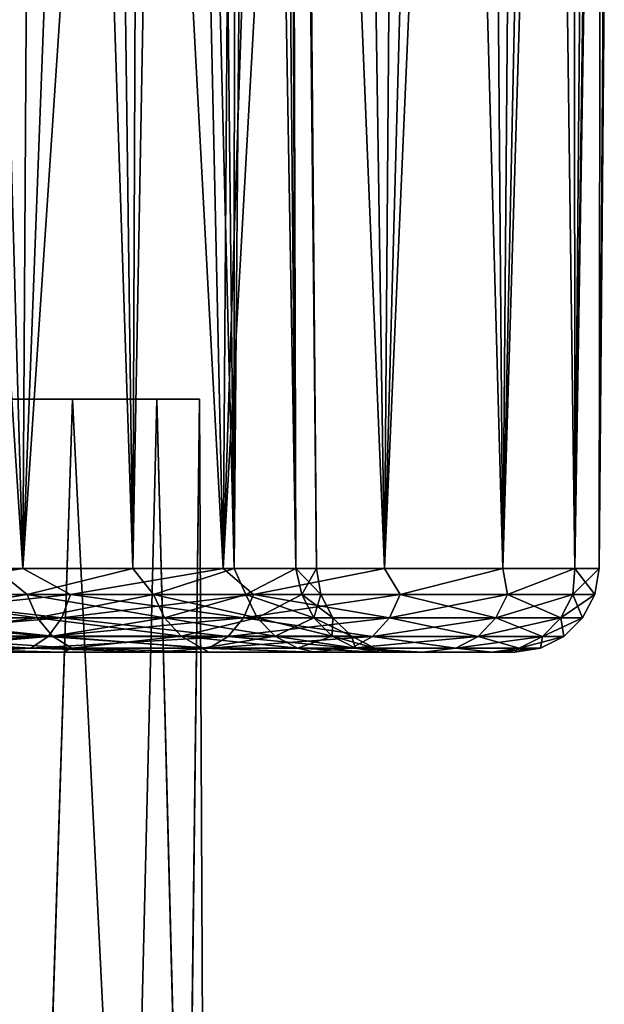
# Model space of a CAD drawing. Header units: millimetres. Extents: x -147 to 182, y -41 to 41.
# Tile 111 of 256: x 4.94 to 7.02, y 24.55 to 28.05. Entities that reach past the tile are written whole.
import ezdxf

# ---------------------------------------------------------------- set-up
doc = ezdxf.new("R2010")
doc.units = ezdxf.units.MM
doc.header["$LTSCALE"] = 51.403556
for name, color, linetype in [('147', 7, 'CONTINUOUS'), ('167', 7, 'CONTINUOUS'), ('168', 7, 'CONTINUOUS'), ('169', 7, 'CONTINUOUS'), ('170', 7, 'CONTINUOUS'), ('171', 7, 'CONTINUOUS'), ('172', 7, 'CONTINUOUS'), ('173', 7, 'CONTINUOUS'), ('174', 7, 'CONTINUOUS'), ('29', 7, 'CONTINUOUS'), ('31', 7, 'CONTINUOUS')]:
    doc.layers.add(name, color=color, linetype=linetype)

msp = doc.modelspace()

# ---------------------------------------------------------------- linework, layer by layer
at = {"layer": '147', "color": 7, "linetype": 'CONTINUOUS'}
for points in [[(5.424, 25.8, 3.9376), (4.741, 25.8, 4.7379), (4.4544, 25.8, 4.4515), (5.424, 25.8, 3.9376)], [(5.0961, 25.8, 3.6996), (5.424, 25.8, 3.9376), (4.4544, 25.8, 4.4515), (5.0961, 25.8, 3.6996)], [(4.741, 25.8, -4.7379), (5.424, 25.8, -3.9376), (4.4544, 25.8, -4.4515), (4.741, 25.8, -4.7379)], [(4.4544, 25.8, -4.4515), (5.424, 25.8, -3.9376), (5.0961, 25.8, -3.6996), (4.4544, 25.8, -4.4515)], [(5.9735, 25.8, 3.0402), (5.424, 25.8, 3.9376), (5.0961, 25.8, 3.6996), (5.9735, 25.8, 3.0402)], [(5.6123, 25.8, 2.8564), (5.9735, 25.8, 3.0402), (5.0961, 25.8, 3.6996), (5.6123, 25.8, 2.8564)], [(5.424, 25.8, -3.9376), (5.9735, 25.8, -3.0402), (5.0961, 25.8, -3.6996), (5.424, 25.8, -3.9376)], [(5.0961, 25.8, -3.6996), (5.9735, 25.8, -3.0402), (5.6123, 25.8, -2.8564), (5.0961, 25.8, -3.6996)], [(6.3756, 25.8, 2.0681), (5.9735, 25.8, 3.0402), (5.6123, 25.8, 2.8564), (6.3756, 25.8, 2.0681)], [(5.9901, 25.8, 1.9431), (6.3756, 25.8, 2.0681), (5.6123, 25.8, 2.8564), (5.9901, 25.8, 1.9431)], [(5.9735, 25.8, -3.0402), (6.3756, 25.8, -2.0681), (5.6123, 25.8, -2.8564), (5.9735, 25.8, -3.0402)], [(5.6123, 25.8, -2.8564), (6.3756, 25.8, -2.0681), (5.9901, 25.8, -1.9431), (5.6123, 25.8, -2.8564)], [(6.6207, 25.8, 1.0445), (6.3756, 25.8, 2.0681), (5.9901, 25.8, 1.9431), (6.6207, 25.8, 1.0445)], [(6.2204, 25.8, 0.9814), (6.6207, 25.8, 1.0445), (5.9901, 25.8, 1.9431), (6.2204, 25.8, 0.9814)], [(6.3756, 25.8, -2.0681), (6.6207, 25.8, -1.0445), (5.9901, 25.8, -1.9431), (6.3756, 25.8, -2.0681)], [(5.9901, 25.8, -1.9431), (6.6207, 25.8, -1.0445), (6.2204, 25.8, -0.9814), (5.9901, 25.8, -1.9431)], [(6.2974, 25.8), (6.6207, 25.8, 1.0445), (6.2204, 25.8, 0.9814), (6.2974, 25.8)], [(6.6207, 25.8, -1.0445), (6.7026, 25.8), (6.2204, 25.8, -0.9814), (6.6207, 25.8, -1.0445)], [(6.2204, 25.8, -0.9814), (6.7026, 25.8), (6.2974, 25.8), (6.2204, 25.8, -0.9814)], [(6.7026, 25.8), (6.6207, 25.8, 1.0445), (6.2974, 25.8), (6.7026, 25.8)]]:
    msp.add_3dface(points, dxfattribs=at)
at = {"layer": '167', "color": 7, "linetype": 'CONTINUOUS'}
for points in [[(5.3437, 26.0974, 2.7228), (4.852, 26.0974, 3.5252), (5.1793, 38.5026, 2.8029), (5.3437, 26.0974, 2.7228)], [(5.1793, 38.5026, 2.8029), (4.852, 26.0974, 3.5252), (4.9302, 38.5026, 3.2211), (5.1793, 38.5026, 2.8029)], [(5.3931, 38.5026, 2.3656), (5.3437, 26.0974, 2.7228), (5.1793, 38.5026, 2.8029), (5.3931, 38.5026, 2.3656)], [(5.7039, 26.0974, 1.8533), (5.3437, 26.0974, 2.7228), (5.5701, 38.5026, 1.9122), (5.7039, 26.0974, 1.8533)], [(5.5701, 38.5026, 1.9122), (5.3437, 26.0974, 2.7228), (5.3931, 38.5026, 2.3656), (5.5701, 38.5026, 1.9122)], [(5.7089, 38.5026, 1.4457), (5.7039, 26.0974, 1.8533), (5.5701, 38.5026, 1.9122), (5.7089, 38.5026, 1.4457)], [(5.9236, 26.0974, 0.9382), (5.7039, 26.0974, 1.8533), (5.8088, 38.5026, 0.9693), (5.9236, 26.0974, 0.9382)], [(5.8088, 38.5026, 0.9693), (5.7039, 26.0974, 1.8533), (5.7089, 38.5026, 1.4457), (5.8088, 38.5026, 0.9693)], [(5.869, 38.5026, 0.4863), (5.9236, 26.0974, 0.9382), (5.8088, 38.5026, 0.9693), (5.869, 38.5026, 0.4863)], [(5.8891, 38.5026), (5.9236, 26.0974, 0.9382), (5.869, 38.5026, 0.4863), (5.8891, 38.5026)], [(5.9974, 26.0974), (5.9236, 26.0974, 0.9382), (5.8891, 38.5026), (5.9974, 26.0974)]]:
    msp.add_3dface(points, dxfattribs=at)
at = {"layer": '168', "color": 7, "linetype": 'CONTINUOUS'}
for points in [[(4.852, 26.0974, -3.5252), (5.3437, 26.0974, -2.7228), (4.9302, 38.5026, -3.2211), (4.852, 26.0974, -3.5252)], [(4.9302, 38.5026, -3.2211), (5.3437, 26.0974, -2.7228), (5.1793, 38.5026, -2.8029), (4.9302, 38.5026, -3.2211)], [(5.1793, 38.5026, -2.8029), (5.3437, 26.0974, -2.7228), (5.3931, 38.5026, -2.3656), (5.1793, 38.5026, -2.8029)], [(5.3437, 26.0974, -2.7228), (5.7039, 26.0974, -1.8533), (5.3931, 38.5026, -2.3656), (5.3437, 26.0974, -2.7228)], [(5.3931, 38.5026, -2.3656), (5.7039, 26.0974, -1.8533), (5.5701, 38.5026, -1.9122), (5.3931, 38.5026, -2.3656)], [(5.5701, 38.5026, -1.9122), (5.7039, 26.0974, -1.8533), (5.7089, 38.5026, -1.4457), (5.5701, 38.5026, -1.9122)], [(5.7039, 26.0974, -1.8533), (5.9236, 26.0974, -0.9382), (5.7089, 38.5026, -1.4457), (5.7039, 26.0974, -1.8533)], [(5.7089, 38.5026, -1.4457), (5.9236, 26.0974, -0.9382), (5.8088, 38.5026, -0.9693), (5.7089, 38.5026, -1.4457)], [(5.8088, 38.5026, -0.9693), (5.9236, 26.0974, -0.9382), (5.869, 38.5026, -0.4863), (5.8088, 38.5026, -0.9693)], [(5.9974, 26.0974), (5.8891, 38.5026), (5.869, 38.5026, -0.4863), (5.9974, 26.0974)], [(5.9236, 26.0974, -0.9382), (5.9974, 26.0974), (5.869, 38.5026, -0.4863), (5.9236, 26.0974, -0.9382)]]:
    msp.add_3dface(points, dxfattribs=at)
at = {"layer": '169', "color": 7, "linetype": 'CONTINUOUS'}
for points in [[(4.852, 26.0974, -3.5252), (4.4076, 26.0056, -4.0896), (4.9679, 26.0056, -3.387), (4.852, 26.0974, -3.5252)], [(5.3437, 26.0974, -2.7228), (4.852, 26.0974, -3.5252), (4.9679, 26.0056, -3.387), (5.3437, 26.0974, -2.7228)], [(5.3437, 26.0974, -2.7228), (4.9679, 26.0056, -3.387), (5.4172, 26.0056, -2.6088), (5.3437, 26.0974, -2.7228)], [(5.7039, 26.0974, -1.8533), (5.3437, 26.0974, -2.7228), (5.4172, 26.0056, -2.6088), (5.7039, 26.0974, -1.8533)], [(5.7039, 26.0974, -1.8533), (5.4172, 26.0056, -2.6088), (5.7455, 26.0056, -1.7723), (5.7039, 26.0974, -1.8533)], [(5.9236, 26.0974, -0.9382), (5.7039, 26.0974, -1.8533), (5.7455, 26.0056, -1.7723), (5.9236, 26.0974, -0.9382)], [(5.9236, 26.0974, -0.9382), (5.7455, 26.0056, -1.7723), (5.9455, 26.0056, -0.8961), (5.9236, 26.0974, -0.9382)], [(5.9974, 26.0974), (5.9236, 26.0974, -0.9382), (6.0126, 26.0056), (5.9974, 26.0974)], [(5.9236, 26.0974, -0.9382), (5.9455, 26.0056, -0.8961), (6.0126, 26.0056), (5.9236, 26.0974, -0.9382)], [(4.439, 25.9225, -4.1188), (5.0033, 25.9225, -3.4112), (4.4076, 26.0056, -4.0896), (4.439, 25.9225, -4.1188)], [(4.4076, 26.0056, -4.0896), (5.0033, 25.9225, -3.4112), (4.9679, 26.0056, -3.387), (4.4076, 26.0056, -4.0896)], [(5.0033, 25.9225, -3.4112), (5.4558, 25.9225, -2.6274), (4.9679, 26.0056, -3.387), (5.0033, 25.9225, -3.4112)], [(4.9679, 26.0056, -3.387), (5.4558, 25.9225, -2.6274), (5.4172, 26.0056, -2.6088), (4.9679, 26.0056, -3.387)], [(5.4558, 25.9225, -2.6274), (5.7865, 25.9225, -1.7849), (5.4172, 26.0056, -2.6088), (5.4558, 25.9225, -2.6274)], [(5.4172, 26.0056, -2.6088), (5.7865, 25.9225, -1.7849), (5.7455, 26.0056, -1.7723), (5.4172, 26.0056, -2.6088)], [(5.7865, 25.9225, -1.7849), (5.9879, 25.9225, -0.9025), (5.7455, 26.0056, -1.7723), (5.7865, 25.9225, -1.7849)], [(5.7455, 26.0056, -1.7723), (5.9879, 25.9225, -0.9025), (5.9455, 26.0056, -0.8961), (5.7455, 26.0056, -1.7723)], [(5.9879, 25.9225, -0.9025), (6.0555, 25.9225), (5.9455, 26.0056, -0.8961), (5.9879, 25.9225, -0.9025)], [(5.9455, 26.0056, -0.8961), (6.0555, 25.9225), (6.0126, 26.0056), (5.9455, 26.0056, -0.8961)], [(4.4876, 25.8567, -4.1639), (5.0581, 25.8567, -3.4485), (4.439, 25.9225, -4.1188), (4.4876, 25.8567, -4.1639)], [(4.439, 25.9225, -4.1188), (5.0581, 25.8567, -3.4485), (5.0033, 25.9225, -3.4112), (4.439, 25.9225, -4.1188)], [(5.0581, 25.8567, -3.4485), (5.5156, 25.8567, -2.6562), (5.0033, 25.9225, -3.4112), (5.0581, 25.8567, -3.4485)], [(5.0033, 25.9225, -3.4112), (5.5156, 25.8567, -2.6562), (5.4558, 25.9225, -2.6274), (5.0033, 25.9225, -3.4112)], [(5.5156, 25.8567, -2.6562), (5.8499, 25.8567, -1.8044), (5.4558, 25.9225, -2.6274), (5.5156, 25.8567, -2.6562)], [(5.4558, 25.9225, -2.6274), (5.8499, 25.8567, -1.8044), (5.7865, 25.9225, -1.7849), (5.4558, 25.9225, -2.6274)], [(5.8499, 25.8567, -1.8044), (6.0535, 25.8567, -0.9124), (5.7865, 25.9225, -1.7849), (5.8499, 25.8567, -1.8044)], [(5.7865, 25.9225, -1.7849), (6.0535, 25.8567, -0.9124), (5.9879, 25.9225, -0.9025), (5.7865, 25.9225, -1.7849)], [(6.0535, 25.8567, -0.9124), (6.1218, 25.8567), (5.9879, 25.9225, -0.9025), (6.0535, 25.8567, -0.9124)], [(5.9879, 25.9225, -0.9025), (6.1218, 25.8567), (6.0555, 25.9225), (5.9879, 25.9225, -0.9025)], [(4.5487, 25.8145, -4.2206), (5.127, 25.8145, -3.4955), (4.4876, 25.8567, -4.1639), (4.5487, 25.8145, -4.2206)], [(4.4876, 25.8567, -4.1639), (5.127, 25.8145, -3.4955), (5.0581, 25.8567, -3.4485), (4.4876, 25.8567, -4.1639)], [(5.127, 25.8145, -3.4955), (5.5907, 25.8145, -2.6923), (5.0581, 25.8567, -3.4485), (5.127, 25.8145, -3.4955)], [(5.0581, 25.8567, -3.4485), (5.5907, 25.8145, -2.6923), (5.5156, 25.8567, -2.6562), (5.0581, 25.8567, -3.4485)], [(5.5907, 25.8145, -2.6923), (5.9295, 25.8145, -1.829), (5.5156, 25.8567, -2.6562), (5.5907, 25.8145, -2.6923)], [(5.5156, 25.8567, -2.6562), (5.9295, 25.8145, -1.829), (5.8499, 25.8567, -1.8044), (5.5156, 25.8567, -2.6562)], [(5.9295, 25.8145, -1.829), (6.1359, 25.8145, -0.9248), (5.8499, 25.8567, -1.8044), (5.9295, 25.8145, -1.829)], [(5.8499, 25.8567, -1.8044), (6.1359, 25.8145, -0.9248), (6.0535, 25.8567, -0.9124), (5.8499, 25.8567, -1.8044)], [(6.1359, 25.8145, -0.9248), (6.2052, 25.8145), (6.0535, 25.8567, -0.9124), (6.1359, 25.8145, -0.9248)], [(6.0535, 25.8567, -0.9124), (6.2052, 25.8145), (6.1218, 25.8567), (6.0535, 25.8567, -0.9124)], [(4.4544, 25.8, -4.4515), (5.0961, 25.8, -3.6996), (4.5487, 25.8145, -4.2206), (4.4544, 25.8, -4.4515)], [(4.5487, 25.8145, -4.2206), (5.0961, 25.8, -3.6996), (5.127, 25.8145, -3.4955), (4.5487, 25.8145, -4.2206)], [(5.0961, 25.8, -3.6996), (5.6123, 25.8, -2.8564), (5.127, 25.8145, -3.4955), (5.0961, 25.8, -3.6996)], [(5.127, 25.8145, -3.4955), (5.6123, 25.8, -2.8564), (5.5907, 25.8145, -2.6923), (5.127, 25.8145, -3.4955)], [(5.6123, 25.8, -2.8564), (5.9901, 25.8, -1.9431), (5.5907, 25.8145, -2.6923), (5.6123, 25.8, -2.8564)], [(5.5907, 25.8145, -2.6923), (5.9901, 25.8, -1.9431), (5.9295, 25.8145, -1.829), (5.5907, 25.8145, -2.6923)], [(5.9901, 25.8, -1.9431), (6.2204, 25.8, -0.9814), (5.9295, 25.8145, -1.829), (5.9901, 25.8, -1.9431)], [(5.9295, 25.8145, -1.829), (6.2204, 25.8, -0.9814), (6.1359, 25.8145, -0.9248), (5.9295, 25.8145, -1.829)], [(6.2204, 25.8, -0.9814), (6.2974, 25.8), (6.1359, 25.8145, -0.9248), (6.2204, 25.8, -0.9814)], [(6.1359, 25.8145, -0.9248), (6.2974, 25.8), (6.2052, 25.8145), (6.1359, 25.8145, -0.9248)]]:
    msp.add_3dface(points, dxfattribs=at)
at = {"layer": '170', "color": 7, "linetype": 'CONTINUOUS'}
for points in [[(4.852, 26.0974, 3.5252), (4.9679, 26.0056, 3.387), (4.4076, 26.0056, 4.0896), (4.852, 26.0974, 3.5252)], [(4.852, 26.0974, 3.5252), (5.3437, 26.0974, 2.7228), (4.9679, 26.0056, 3.387), (4.852, 26.0974, 3.5252)], [(5.3437, 26.0974, 2.7228), (5.4172, 26.0056, 2.6088), (4.9679, 26.0056, 3.387), (5.3437, 26.0974, 2.7228)], [(5.3437, 26.0974, 2.7228), (5.7039, 26.0974, 1.8533), (5.4172, 26.0056, 2.6088), (5.3437, 26.0974, 2.7228)], [(5.7039, 26.0974, 1.8533), (5.7455, 26.0056, 1.7723), (5.4172, 26.0056, 2.6088), (5.7039, 26.0974, 1.8533)], [(5.7039, 26.0974, 1.8533), (5.9236, 26.0974, 0.9382), (5.7455, 26.0056, 1.7723), (5.7039, 26.0974, 1.8533)], [(5.9236, 26.0974, 0.9382), (5.9455, 26.0056, 0.8961), (5.7455, 26.0056, 1.7723), (5.9236, 26.0974, 0.9382)], [(5.9236, 26.0974, 0.9382), (5.9974, 26.0974), (5.9455, 26.0056, 0.8961), (5.9236, 26.0974, 0.9382)], [(5.9974, 26.0974), (6.0126, 26.0056), (5.9455, 26.0056, 0.8961), (5.9974, 26.0974)], [(4.9679, 26.0056, 3.387), (4.439, 25.9225, 4.1188), (4.4076, 26.0056, 4.0896), (4.9679, 26.0056, 3.387)], [(5.0033, 25.9225, 3.4112), (4.439, 25.9225, 4.1188), (4.9679, 26.0056, 3.387), (5.0033, 25.9225, 3.4112)], [(5.4172, 26.0056, 2.6088), (5.0033, 25.9225, 3.4112), (4.9679, 26.0056, 3.387), (5.4172, 26.0056, 2.6088)], [(5.4558, 25.9225, 2.6274), (5.0033, 25.9225, 3.4112), (5.4172, 26.0056, 2.6088), (5.4558, 25.9225, 2.6274)], [(5.7455, 26.0056, 1.7723), (5.4558, 25.9225, 2.6274), (5.4172, 26.0056, 2.6088), (5.7455, 26.0056, 1.7723)], [(5.7865, 25.9225, 1.7849), (5.4558, 25.9225, 2.6274), (5.7455, 26.0056, 1.7723), (5.7865, 25.9225, 1.7849)], [(5.9455, 26.0056, 0.8961), (5.7865, 25.9225, 1.7849), (5.7455, 26.0056, 1.7723), (5.9455, 26.0056, 0.8961)], [(5.9879, 25.9225, 0.9025), (5.7865, 25.9225, 1.7849), (5.9455, 26.0056, 0.8961), (5.9879, 25.9225, 0.9025)], [(6.0126, 26.0056), (5.9879, 25.9225, 0.9025), (5.9455, 26.0056, 0.8961), (6.0126, 26.0056)], [(6.0126, 26.0056), (6.0555, 25.9225), (5.9879, 25.9225, 0.9025), (6.0126, 26.0056)], [(5.0033, 25.9225, 3.4112), (4.4876, 25.8567, 4.1639), (4.439, 25.9225, 4.1188), (5.0033, 25.9225, 3.4112)], [(5.0581, 25.8567, 3.4485), (4.4876, 25.8567, 4.1639), (5.0033, 25.9225, 3.4112), (5.0581, 25.8567, 3.4485)], [(5.4558, 25.9225, 2.6274), (5.0581, 25.8567, 3.4485), (5.0033, 25.9225, 3.4112), (5.4558, 25.9225, 2.6274)], [(5.5156, 25.8567, 2.6562), (5.0581, 25.8567, 3.4485), (5.4558, 25.9225, 2.6274), (5.5156, 25.8567, 2.6562)], [(5.7865, 25.9225, 1.7849), (5.5156, 25.8567, 2.6562), (5.4558, 25.9225, 2.6274), (5.7865, 25.9225, 1.7849)], [(5.8499, 25.8567, 1.8044), (5.5156, 25.8567, 2.6562), (5.7865, 25.9225, 1.7849), (5.8499, 25.8567, 1.8044)], [(5.9879, 25.9225, 0.9025), (5.8499, 25.8567, 1.8044), (5.7865, 25.9225, 1.7849), (5.9879, 25.9225, 0.9025)], [(6.0535, 25.8567, 0.9124), (5.8499, 25.8567, 1.8044), (5.9879, 25.9225, 0.9025), (6.0535, 25.8567, 0.9124)], [(6.0555, 25.9225), (6.0535, 25.8567, 0.9124), (5.9879, 25.9225, 0.9025), (6.0555, 25.9225)], [(6.0555, 25.9225), (6.1218, 25.8567), (6.0535, 25.8567, 0.9124), (6.0555, 25.9225)], [(5.0581, 25.8567, 3.4485), (4.5487, 25.8145, 4.2206), (4.4876, 25.8567, 4.1639), (5.0581, 25.8567, 3.4485)], [(5.127, 25.8145, 3.4955), (4.5487, 25.8145, 4.2206), (5.0581, 25.8567, 3.4485), (5.127, 25.8145, 3.4955)], [(5.5156, 25.8567, 2.6562), (5.127, 25.8145, 3.4955), (5.0581, 25.8567, 3.4485), (5.5156, 25.8567, 2.6562)], [(5.5907, 25.8145, 2.6923), (5.127, 25.8145, 3.4955), (5.5156, 25.8567, 2.6562), (5.5907, 25.8145, 2.6923)], [(5.8499, 25.8567, 1.8044), (5.5907, 25.8145, 2.6923), (5.5156, 25.8567, 2.6562), (5.8499, 25.8567, 1.8044)], [(5.9295, 25.8145, 1.829), (5.5907, 25.8145, 2.6923), (5.8499, 25.8567, 1.8044), (5.9295, 25.8145, 1.829)], [(6.0535, 25.8567, 0.9124), (5.9295, 25.8145, 1.829), (5.8499, 25.8567, 1.8044), (6.0535, 25.8567, 0.9124)], [(6.1359, 25.8145, 0.9248), (5.9295, 25.8145, 1.829), (6.0535, 25.8567, 0.9124), (6.1359, 25.8145, 0.9248)], [(6.1218, 25.8567), (6.1359, 25.8145, 0.9248), (6.0535, 25.8567, 0.9124), (6.1218, 25.8567)], [(6.1218, 25.8567), (6.2052, 25.8145), (6.1359, 25.8145, 0.9248), (6.1218, 25.8567)], [(5.0961, 25.8, 3.6996), (4.4544, 25.8, 4.4515), (4.5487, 25.8145, 4.2206), (5.0961, 25.8, 3.6996)], [(5.127, 25.8145, 3.4955), (5.0961, 25.8, 3.6996), (4.5487, 25.8145, 4.2206), (5.127, 25.8145, 3.4955)], [(5.6123, 25.8, 2.8564), (5.0961, 25.8, 3.6996), (5.127, 25.8145, 3.4955), (5.6123, 25.8, 2.8564)], [(5.5907, 25.8145, 2.6923), (5.6123, 25.8, 2.8564), (5.127, 25.8145, 3.4955), (5.5907, 25.8145, 2.6923)], [(5.9901, 25.8, 1.9431), (5.6123, 25.8, 2.8564), (5.5907, 25.8145, 2.6923), (5.9901, 25.8, 1.9431)], [(5.9295, 25.8145, 1.829), (5.9901, 25.8, 1.9431), (5.5907, 25.8145, 2.6923), (5.9295, 25.8145, 1.829)], [(6.2204, 25.8, 0.9814), (5.9901, 25.8, 1.9431), (5.9295, 25.8145, 1.829), (6.2204, 25.8, 0.9814)], [(6.1359, 25.8145, 0.9248), (6.2204, 25.8, 0.9814), (5.9295, 25.8145, 1.829), (6.1359, 25.8145, 0.9248)], [(6.2052, 25.8145), (6.2204, 25.8, 0.9814), (6.1359, 25.8145, 0.9248), (6.2052, 25.8145)], [(6.2974, 25.8), (6.2204, 25.8, 0.9814), (6.2052, 25.8145), (6.2974, 25.8)]]:
    msp.add_3dface(points, dxfattribs=at)
at = {"layer": '171', "color": 7, "linetype": 'CONTINUOUS'}
for points in [[(4.9516, 26.0974, 4.9516), (4.1771, 38.0026, 5.7493), (4.116, 26.0974, 5.6652), (4.9516, 26.0974, 4.9516)], [(4.6153, 38.0026, 5.4038), (4.1771, 38.0026, 5.7493), (4.9516, 26.0974, 4.9516), (4.6153, 38.0026, 5.4038)], [(5.025, 38.0026, 5.025), (4.6153, 38.0026, 5.4038), (4.9516, 26.0974, 4.9516), (5.025, 38.0026, 5.025)], [(5.6652, 26.0974, 4.116), (5.025, 38.0026, 5.025), (4.9516, 26.0974, 4.9516), (5.6652, 26.0974, 4.116)], [(5.4038, 38.0026, 4.6153), (5.025, 38.0026, 5.025), (5.6652, 26.0974, 4.116), (5.4038, 38.0026, 4.6153)], [(5.7493, 38.0026, 4.1771), (5.4038, 38.0026, 4.6153), (5.6652, 26.0974, 4.116), (5.7493, 38.0026, 4.1771)], [(6.2394, 26.0974, 3.1791), (5.7493, 38.0026, 4.1771), (5.6652, 26.0974, 4.116), (6.2394, 26.0974, 3.1791)], [(6.0593, 38.0026, 3.7131), (5.7493, 38.0026, 4.1771), (6.2394, 26.0974, 3.1791), (6.0593, 38.0026, 3.7131)], [(6.3319, 38.0026, 3.2263), (6.0593, 38.0026, 3.7131), (6.2394, 26.0974, 3.1791), (6.3319, 38.0026, 3.2263)], [(6.6599, 26.0974, 2.1639), (6.3319, 38.0026, 3.2263), (6.2394, 26.0974, 3.1791), (6.6599, 26.0974, 2.1639)], [(6.5655, 38.0026, 2.7195), (6.3319, 38.0026, 3.2263), (6.6599, 26.0974, 2.1639), (6.5655, 38.0026, 2.7195)], [(6.7587, 38.0026, 2.196), (6.5655, 38.0026, 2.7195), (6.6599, 26.0974, 2.1639), (6.7587, 38.0026, 2.196)], [(6.9164, 26.0974, 1.0954), (6.7587, 38.0026, 2.196), (6.6599, 26.0974, 2.1639), (6.9164, 26.0974, 1.0954)], [(6.9101, 38.0026, 1.659), (6.7587, 38.0026, 2.196), (6.9164, 26.0974, 1.0954), (6.9101, 38.0026, 1.659)], [(7.019, 38.0026, 1.1117), (6.9101, 38.0026, 1.659), (6.9164, 26.0974, 1.0954), (7.019, 38.0026, 1.1117)], [(7.0026, 26.0974), (7.019, 38.0026, 1.1117), (6.9164, 26.0974, 1.0954), (7.0026, 26.0974)], [(7.0846, 38.0026, 0.5576), (7.019, 38.0026, 1.1117), (7.0026, 26.0974), (7.0846, 38.0026, 0.5576)], [(7.1065, 38.0026), (7.0846, 38.0026, 0.5576), (7.0026, 26.0974), (7.1065, 38.0026)]]:
    msp.add_3dface(points, dxfattribs=at)
at = {"layer": '172', "color": 7, "linetype": 'CONTINUOUS'}
for points in [[(4.6153, 38.0026, -5.4038), (5.025, 38.0026, -5.025), (4.116, 26.0974, -5.6652), (4.6153, 38.0026, -5.4038)], [(4.116, 26.0974, -5.6652), (5.025, 38.0026, -5.025), (4.9516, 26.0974, -4.9516), (4.116, 26.0974, -5.6652)], [(5.4038, 38.0026, -4.6153), (5.7493, 38.0026, -4.1771), (4.9516, 26.0974, -4.9516), (5.4038, 38.0026, -4.6153)], [(4.9516, 26.0974, -4.9516), (5.7493, 38.0026, -4.1771), (5.6652, 26.0974, -4.116), (4.9516, 26.0974, -4.9516)], [(5.025, 38.0026, -5.025), (5.4038, 38.0026, -4.6153), (4.9516, 26.0974, -4.9516), (5.025, 38.0026, -5.025)], [(6.0593, 38.0026, -3.7131), (6.3319, 38.0026, -3.2263), (5.6652, 26.0974, -4.116), (6.0593, 38.0026, -3.7131)], [(5.6652, 26.0974, -4.116), (6.3319, 38.0026, -3.2263), (6.2394, 26.0974, -3.1791), (5.6652, 26.0974, -4.116)], [(5.7493, 38.0026, -4.1771), (6.0593, 38.0026, -3.7131), (5.6652, 26.0974, -4.116), (5.7493, 38.0026, -4.1771)], [(6.5655, 38.0026, -2.7195), (6.7587, 38.0026, -2.196), (6.2394, 26.0974, -3.1791), (6.5655, 38.0026, -2.7195)], [(6.2394, 26.0974, -3.1791), (6.7587, 38.0026, -2.196), (6.6599, 26.0974, -2.1639), (6.2394, 26.0974, -3.1791)], [(6.3319, 38.0026, -3.2263), (6.5655, 38.0026, -2.7195), (6.2394, 26.0974, -3.1791), (6.3319, 38.0026, -3.2263)], [(6.9101, 38.0026, -1.659), (7.019, 38.0026, -1.1117), (6.6599, 26.0974, -2.1639), (6.9101, 38.0026, -1.659)], [(6.6599, 26.0974, -2.1639), (7.019, 38.0026, -1.1117), (6.9164, 26.0974, -1.0954), (6.6599, 26.0974, -2.1639)], [(6.7587, 38.0026, -2.196), (6.9101, 38.0026, -1.659), (6.6599, 26.0974, -2.1639), (6.7587, 38.0026, -2.196)], [(7.1065, 38.0026), (7.0026, 26.0974), (6.9164, 26.0974, -1.0954), (7.1065, 38.0026)], [(7.0846, 38.0026, -0.5576), (7.1065, 38.0026), (6.9164, 26.0974, -1.0954), (7.0846, 38.0026, -0.5576)], [(7.019, 38.0026, -1.1117), (7.0846, 38.0026, -0.5576), (6.9164, 26.0974, -1.0954), (7.019, 38.0026, -1.1117)]]:
    msp.add_3dface(points, dxfattribs=at)
at = {"layer": '173', "color": 7, "linetype": 'CONTINUOUS'}
for points in [[(4.116, 26.0974, -5.6652), (4.9516, 26.0974, -4.9516), (4.3565, 26.0053, -5.4629), (4.116, 26.0974, -5.6652)], [(4.3565, 26.0053, -5.4629), (4.9516, 26.0974, -4.9516), (5.122, 26.0053, -4.7526), (4.3565, 26.0053, -5.4629)], [(4.9516, 26.0974, -4.9516), (5.6652, 26.0974, -4.116), (5.122, 26.0053, -4.7526), (4.9516, 26.0974, -4.9516)], [(5.122, 26.0053, -4.7526), (5.6652, 26.0974, -4.116), (5.7732, 26.0053, -3.9361), (5.122, 26.0053, -4.7526)], [(5.6652, 26.0974, -4.116), (6.2394, 26.0974, -3.1791), (5.7732, 26.0053, -3.9361), (5.6652, 26.0974, -4.116)], [(5.7732, 26.0053, -3.9361), (6.2394, 26.0974, -3.1791), (6.2953, 26.0053, -3.0317), (5.7732, 26.0053, -3.9361)], [(6.2394, 26.0974, -3.1791), (6.6599, 26.0974, -2.1639), (6.2953, 26.0053, -3.0317), (6.2394, 26.0974, -3.1791)], [(6.2953, 26.0053, -3.0317), (6.6599, 26.0974, -2.1639), (6.6768, 26.0053, -2.0595), (6.2953, 26.0053, -3.0317)], [(6.6599, 26.0974, -2.1639), (6.9164, 26.0974, -1.0954), (6.6768, 26.0053, -2.0595), (6.6599, 26.0974, -2.1639)], [(6.6768, 26.0053, -2.0595), (6.9164, 26.0974, -1.0954), (6.9092, 26.0053, -1.0414), (6.6768, 26.0053, -2.0595)], [(6.9164, 26.0974, -1.0954), (7.0026, 26.0974), (6.9092, 26.0053, -1.0414), (6.9164, 26.0974, -1.0954)], [(6.9092, 26.0053, -1.0414), (7.0026, 26.0974), (6.9873, 26.0053), (6.9092, 26.0053, -1.0414)], [(4.3565, 26.0053, -5.4629), (5.122, 26.0053, -4.7526), (4.3297, 25.9223, -5.4293), (4.3565, 26.0053, -5.4629)], [(4.3297, 25.9223, -5.4293), (5.122, 26.0053, -4.7526), (5.0906, 25.9223, -4.7233), (4.3297, 25.9223, -5.4293)], [(5.122, 26.0053, -4.7526), (5.7732, 26.0053, -3.9361), (5.0906, 25.9223, -4.7233), (5.122, 26.0053, -4.7526)], [(5.0906, 25.9223, -4.7233), (5.7732, 26.0053, -3.9361), (5.7377, 25.9223, -3.9119), (5.0906, 25.9223, -4.7233)], [(5.7732, 26.0053, -3.9361), (6.2953, 26.0053, -3.0317), (5.7377, 25.9223, -3.9119), (5.7732, 26.0053, -3.9361)], [(5.7377, 25.9223, -3.9119), (6.2953, 26.0053, -3.0317), (6.2566, 25.9223, -3.013), (5.7377, 25.9223, -3.9119)], [(6.2953, 26.0053, -3.0317), (6.6768, 26.0053, -2.0595), (6.2566, 25.9223, -3.013), (6.2953, 26.0053, -3.0317)], [(6.2566, 25.9223, -3.013), (6.6768, 26.0053, -2.0595), (6.6358, 25.9223, -2.0469), (6.2566, 25.9223, -3.013)], [(6.6768, 26.0053, -2.0595), (6.9092, 26.0053, -1.0414), (6.6358, 25.9223, -2.0469), (6.6768, 26.0053, -2.0595)], [(6.6358, 25.9223, -2.0469), (6.9092, 26.0053, -1.0414), (6.8668, 25.9223, -1.035), (6.6358, 25.9223, -2.0469)], [(6.9092, 26.0053, -1.0414), (6.9873, 26.0053), (6.8668, 25.9223, -1.035), (6.9092, 26.0053, -1.0414)], [(6.8668, 25.9223, -1.035), (6.9873, 26.0053), (6.9443, 25.9223), (6.8668, 25.9223, -1.035)], [(4.3297, 25.9223, -5.4293), (5.0906, 25.9223, -4.7233), (4.2883, 25.8566, -5.3774), (4.3297, 25.9223, -5.4293)], [(4.2883, 25.8566, -5.3774), (5.0906, 25.9223, -4.7233), (5.0419, 25.8566, -4.6782), (4.2883, 25.8566, -5.3774)], [(5.0906, 25.9223, -4.7233), (5.7377, 25.9223, -3.9119), (5.0419, 25.8566, -4.6782), (5.0906, 25.9223, -4.7233)], [(5.0419, 25.8566, -4.6782), (5.7377, 25.9223, -3.9119), (5.6828, 25.8566, -3.8745), (5.0419, 25.8566, -4.6782)], [(5.7377, 25.9223, -3.9119), (6.2566, 25.9223, -3.013), (5.6828, 25.8566, -3.8745), (5.7377, 25.9223, -3.9119)], [(5.6828, 25.8566, -3.8745), (6.2566, 25.9223, -3.013), (6.1968, 25.8566, -2.9842), (5.6828, 25.8566, -3.8745)], [(6.2566, 25.9223, -3.013), (6.6358, 25.9223, -2.0469), (6.1968, 25.8566, -2.9842), (6.2566, 25.9223, -3.013)], [(6.1968, 25.8566, -2.9842), (6.6358, 25.9223, -2.0469), (6.5724, 25.8566, -2.0273), (6.1968, 25.8566, -2.9842)], [(6.6358, 25.9223, -2.0469), (6.8668, 25.9223, -1.035), (6.5724, 25.8566, -2.0273), (6.6358, 25.9223, -2.0469)], [(6.5724, 25.8566, -2.0273), (6.8668, 25.9223, -1.035), (6.8011, 25.8566, -1.0251), (6.5724, 25.8566, -2.0273)], [(6.8668, 25.9223, -1.035), (6.9443, 25.9223), (6.8011, 25.8566, -1.0251), (6.8668, 25.9223, -1.035)], [(6.8011, 25.8566, -1.0251), (6.9443, 25.9223), (6.8779, 25.8566), (6.8011, 25.8566, -1.0251)], [(4.2883, 25.8566, -5.3774), (5.0419, 25.8566, -4.6782), (4.2363, 25.8144, -5.3122), (4.2883, 25.8566, -5.3774)], [(4.2363, 25.8144, -5.3122), (5.0419, 25.8566, -4.6782), (4.9808, 25.8144, -4.6215), (4.2363, 25.8144, -5.3122)], [(5.0419, 25.8566, -4.6782), (5.6828, 25.8566, -3.8745), (4.9808, 25.8144, -4.6215), (5.0419, 25.8566, -4.6782)], [(4.9808, 25.8144, -4.6215), (5.6828, 25.8566, -3.8745), (5.6139, 25.8144, -3.8275), (4.9808, 25.8144, -4.6215)], [(5.6828, 25.8566, -3.8745), (6.1968, 25.8566, -2.9842), (5.6139, 25.8144, -3.8275), (5.6828, 25.8566, -3.8745)], [(5.6139, 25.8144, -3.8275), (6.1968, 25.8566, -2.9842), (6.1217, 25.8144, -2.948), (5.6139, 25.8144, -3.8275)], [(6.1968, 25.8566, -2.9842), (6.5724, 25.8566, -2.0273), (6.1217, 25.8144, -2.948), (6.1968, 25.8566, -2.9842)], [(6.1217, 25.8144, -2.948), (6.5724, 25.8566, -2.0273), (6.4927, 25.8144, -2.0027), (6.1217, 25.8144, -2.948)], [(6.5724, 25.8566, -2.0273), (6.8011, 25.8566, -1.0251), (6.4927, 25.8144, -2.0027), (6.5724, 25.8566, -2.0273)], [(6.4927, 25.8144, -2.0027), (6.8011, 25.8566, -1.0251), (6.7187, 25.8144, -1.0127), (6.4927, 25.8144, -2.0027)], [(6.8011, 25.8566, -1.0251), (6.8779, 25.8566), (6.7187, 25.8144, -1.0127), (6.8011, 25.8566, -1.0251)], [(6.7187, 25.8144, -1.0127), (6.8779, 25.8566), (6.7945, 25.8144), (6.7187, 25.8144, -1.0127)], [(4.741, 25.8, -4.7379), (4.2363, 25.8144, -5.3122), (4.9808, 25.8144, -4.6215), (4.741, 25.8, -4.7379)], [(5.424, 25.8, -3.9376), (4.741, 25.8, -4.7379), (4.9808, 25.8144, -4.6215), (5.424, 25.8, -3.9376)], [(5.424, 25.8, -3.9376), (4.9808, 25.8144, -4.6215), (5.6139, 25.8144, -3.8275), (5.424, 25.8, -3.9376)], [(5.9735, 25.8, -3.0402), (5.424, 25.8, -3.9376), (5.6139, 25.8144, -3.8275), (5.9735, 25.8, -3.0402)], [(5.9735, 25.8, -3.0402), (5.6139, 25.8144, -3.8275), (6.1217, 25.8144, -2.948), (5.9735, 25.8, -3.0402)], [(6.3756, 25.8, -2.0681), (5.9735, 25.8, -3.0402), (6.1217, 25.8144, -2.948), (6.3756, 25.8, -2.0681)], [(6.3756, 25.8, -2.0681), (6.1217, 25.8144, -2.948), (6.4927, 25.8144, -2.0027), (6.3756, 25.8, -2.0681)], [(6.6207, 25.8, -1.0445), (6.3756, 25.8, -2.0681), (6.4927, 25.8144, -2.0027), (6.6207, 25.8, -1.0445)], [(6.6207, 25.8, -1.0445), (6.4927, 25.8144, -2.0027), (6.7187, 25.8144, -1.0127), (6.6207, 25.8, -1.0445)], [(6.7026, 25.8), (6.6207, 25.8, -1.0445), (6.7945, 25.8144), (6.7026, 25.8)], [(6.6207, 25.8, -1.0445), (6.7187, 25.8144, -1.0127), (6.7945, 25.8144), (6.6207, 25.8, -1.0445)]]:
    msp.add_3dface(points, dxfattribs=at)
at = {"layer": '174', "color": 7, "linetype": 'CONTINUOUS'}
for points in [[(4.9516, 26.0974, 4.9516), (4.116, 26.0974, 5.6652), (4.3565, 26.0053, 5.4629), (4.9516, 26.0974, 4.9516)], [(5.122, 26.0053, 4.7526), (4.9516, 26.0974, 4.9516), (4.3565, 26.0053, 5.4629), (5.122, 26.0053, 4.7526)], [(5.6652, 26.0974, 4.116), (4.9516, 26.0974, 4.9516), (5.122, 26.0053, 4.7526), (5.6652, 26.0974, 4.116)], [(5.7732, 26.0053, 3.9361), (5.6652, 26.0974, 4.116), (5.122, 26.0053, 4.7526), (5.7732, 26.0053, 3.9361)], [(6.2394, 26.0974, 3.1791), (5.6652, 26.0974, 4.116), (5.7732, 26.0053, 3.9361), (6.2394, 26.0974, 3.1791)], [(6.2953, 26.0053, 3.0317), (6.2394, 26.0974, 3.1791), (5.7732, 26.0053, 3.9361), (6.2953, 26.0053, 3.0317)], [(6.6599, 26.0974, 2.1639), (6.2394, 26.0974, 3.1791), (6.2953, 26.0053, 3.0317), (6.6599, 26.0974, 2.1639)], [(6.6768, 26.0053, 2.0595), (6.6599, 26.0974, 2.1639), (6.2953, 26.0053, 3.0317), (6.6768, 26.0053, 2.0595)], [(6.9164, 26.0974, 1.0954), (6.6599, 26.0974, 2.1639), (6.6768, 26.0053, 2.0595), (6.9164, 26.0974, 1.0954)], [(6.9092, 26.0053, 1.0414), (6.9164, 26.0974, 1.0954), (6.6768, 26.0053, 2.0595), (6.9092, 26.0053, 1.0414)], [(6.9873, 26.0053), (6.9164, 26.0974, 1.0954), (6.9092, 26.0053, 1.0414), (6.9873, 26.0053)], [(7.0026, 26.0974), (6.9164, 26.0974, 1.0954), (6.9873, 26.0053), (7.0026, 26.0974)], [(5.0906, 25.9223, 4.7233), (4.3565, 26.0053, 5.4629), (4.3297, 25.9223, 5.4293), (5.0906, 25.9223, 4.7233)], [(5.122, 26.0053, 4.7526), (4.3565, 26.0053, 5.4629), (5.0906, 25.9223, 4.7233), (5.122, 26.0053, 4.7526)], [(5.7377, 25.9223, 3.9119), (5.122, 26.0053, 4.7526), (5.0906, 25.9223, 4.7233), (5.7377, 25.9223, 3.9119)], [(5.7732, 26.0053, 3.9361), (5.122, 26.0053, 4.7526), (5.7377, 25.9223, 3.9119), (5.7732, 26.0053, 3.9361)], [(6.2566, 25.9223, 3.013), (5.7732, 26.0053, 3.9361), (5.7377, 25.9223, 3.9119), (6.2566, 25.9223, 3.013)], [(6.2953, 26.0053, 3.0317), (5.7732, 26.0053, 3.9361), (6.2566, 25.9223, 3.013), (6.2953, 26.0053, 3.0317)], [(6.6358, 25.9223, 2.0469), (6.2953, 26.0053, 3.0317), (6.2566, 25.9223, 3.013), (6.6358, 25.9223, 2.0469)], [(6.6768, 26.0053, 2.0595), (6.2953, 26.0053, 3.0317), (6.6358, 25.9223, 2.0469), (6.6768, 26.0053, 2.0595)], [(6.8668, 25.9223, 1.035), (6.6768, 26.0053, 2.0595), (6.6358, 25.9223, 2.0469), (6.8668, 25.9223, 1.035)], [(6.9092, 26.0053, 1.0414), (6.6768, 26.0053, 2.0595), (6.8668, 25.9223, 1.035), (6.9092, 26.0053, 1.0414)], [(6.9443, 25.9223), (6.9092, 26.0053, 1.0414), (6.8668, 25.9223, 1.035), (6.9443, 25.9223)], [(6.9443, 25.9223), (6.9873, 26.0053), (6.9092, 26.0053, 1.0414), (6.9443, 25.9223)], [(5.0419, 25.8566, 4.6782), (4.3297, 25.9223, 5.4293), (4.2883, 25.8566, 5.3774), (5.0419, 25.8566, 4.6782)], [(5.0906, 25.9223, 4.7233), (4.3297, 25.9223, 5.4293), (5.0419, 25.8566, 4.6782), (5.0906, 25.9223, 4.7233)], [(5.6828, 25.8566, 3.8745), (5.0906, 25.9223, 4.7233), (5.0419, 25.8566, 4.6782), (5.6828, 25.8566, 3.8745)], [(5.7377, 25.9223, 3.9119), (5.0906, 25.9223, 4.7233), (5.6828, 25.8566, 3.8745), (5.7377, 25.9223, 3.9119)], [(6.1968, 25.8566, 2.9842), (5.7377, 25.9223, 3.9119), (5.6828, 25.8566, 3.8745), (6.1968, 25.8566, 2.9842)], [(6.2566, 25.9223, 3.013), (5.7377, 25.9223, 3.9119), (6.1968, 25.8566, 2.9842), (6.2566, 25.9223, 3.013)], [(6.5724, 25.8566, 2.0273), (6.2566, 25.9223, 3.013), (6.1968, 25.8566, 2.9842), (6.5724, 25.8566, 2.0273)], [(6.6358, 25.9223, 2.0469), (6.2566, 25.9223, 3.013), (6.5724, 25.8566, 2.0273), (6.6358, 25.9223, 2.0469)], [(6.8011, 25.8566, 1.0251), (6.6358, 25.9223, 2.0469), (6.5724, 25.8566, 2.0273), (6.8011, 25.8566, 1.0251)], [(6.8668, 25.9223, 1.035), (6.6358, 25.9223, 2.0469), (6.8011, 25.8566, 1.0251), (6.8668, 25.9223, 1.035)], [(6.8779, 25.8566), (6.8668, 25.9223, 1.035), (6.8011, 25.8566, 1.0251), (6.8779, 25.8566)], [(6.8779, 25.8566), (6.9443, 25.9223), (6.8668, 25.9223, 1.035), (6.8779, 25.8566)], [(4.9808, 25.8144, 4.6215), (4.2883, 25.8566, 5.3774), (4.2363, 25.8144, 5.3122), (4.9808, 25.8144, 4.6215)], [(5.0419, 25.8566, 4.6782), (4.2883, 25.8566, 5.3774), (4.9808, 25.8144, 4.6215), (5.0419, 25.8566, 4.6782)], [(5.6139, 25.8144, 3.8275), (5.0419, 25.8566, 4.6782), (4.9808, 25.8144, 4.6215), (5.6139, 25.8144, 3.8275)], [(5.6828, 25.8566, 3.8745), (5.0419, 25.8566, 4.6782), (5.6139, 25.8144, 3.8275), (5.6828, 25.8566, 3.8745)], [(6.1217, 25.8144, 2.948), (5.6828, 25.8566, 3.8745), (5.6139, 25.8144, 3.8275), (6.1217, 25.8144, 2.948)], [(6.1968, 25.8566, 2.9842), (5.6828, 25.8566, 3.8745), (6.1217, 25.8144, 2.948), (6.1968, 25.8566, 2.9842)], [(6.4927, 25.8144, 2.0027), (6.1968, 25.8566, 2.9842), (6.1217, 25.8144, 2.948), (6.4927, 25.8144, 2.0027)], [(6.5724, 25.8566, 2.0273), (6.1968, 25.8566, 2.9842), (6.4927, 25.8144, 2.0027), (6.5724, 25.8566, 2.0273)], [(6.7187, 25.8144, 1.0127), (6.5724, 25.8566, 2.0273), (6.4927, 25.8144, 2.0027), (6.7187, 25.8144, 1.0127)], [(6.8011, 25.8566, 1.0251), (6.5724, 25.8566, 2.0273), (6.7187, 25.8144, 1.0127), (6.8011, 25.8566, 1.0251)], [(6.7945, 25.8144), (6.8011, 25.8566, 1.0251), (6.7187, 25.8144, 1.0127), (6.7945, 25.8144)], [(6.7945, 25.8144), (6.8779, 25.8566), (6.8011, 25.8566, 1.0251), (6.7945, 25.8144)], [(4.741, 25.8, 4.7379), (4.9808, 25.8144, 4.6215), (4.2363, 25.8144, 5.3122), (4.741, 25.8, 4.7379)], [(4.741, 25.8, 4.7379), (5.424, 25.8, 3.9376), (4.9808, 25.8144, 4.6215), (4.741, 25.8, 4.7379)], [(5.424, 25.8, 3.9376), (5.6139, 25.8144, 3.8275), (4.9808, 25.8144, 4.6215), (5.424, 25.8, 3.9376)], [(5.424, 25.8, 3.9376), (5.9735, 25.8, 3.0402), (5.6139, 25.8144, 3.8275), (5.424, 25.8, 3.9376)], [(5.9735, 25.8, 3.0402), (6.1217, 25.8144, 2.948), (5.6139, 25.8144, 3.8275), (5.9735, 25.8, 3.0402)], [(5.9735, 25.8, 3.0402), (6.3756, 25.8, 2.0681), (6.1217, 25.8144, 2.948), (5.9735, 25.8, 3.0402)], [(6.3756, 25.8, 2.0681), (6.4927, 25.8144, 2.0027), (6.1217, 25.8144, 2.948), (6.3756, 25.8, 2.0681)], [(6.3756, 25.8, 2.0681), (6.6207, 25.8, 1.0445), (6.4927, 25.8144, 2.0027), (6.3756, 25.8, 2.0681)], [(6.6207, 25.8, 1.0445), (6.7187, 25.8144, 1.0127), (6.4927, 25.8144, 2.0027), (6.6207, 25.8, 1.0445)], [(6.6207, 25.8, 1.0445), (6.7026, 25.8), (6.7187, 25.8144, 1.0127), (6.6207, 25.8, 1.0445)], [(6.7026, 25.8), (6.7945, 25.8144), (6.7187, 25.8144, 1.0127), (6.7026, 25.8)]]:
    msp.add_3dface(points, dxfattribs=at)
at = {"layer": '29', "color": 7, "linetype": 'CONTINUOUS'}
for points in [[(5.1286, 26.7, -2.2489), (4.6884, 26.7, -3.0624), (5.1286, 26.7, 2.2489), (5.1286, 26.7, -2.2489)], [(5.1286, 26.7, 2.2489), (4.6884, 26.7, -3.0624), (4.6885, 26.7, 3.0624), (5.1286, 26.7, 2.2489)], [(5.4287, 26.7, -1.3746), (5.1286, 26.7, -2.2489), (5.4287, 26.7, 1.3745), (5.4287, 26.7, -1.3746)], [(5.4287, 26.7, 1.3745), (5.1286, 26.7, -2.2489), (5.1286, 26.7, 2.2489), (5.4287, 26.7, 1.3745)], [(5.5809, 26.7, -0.4622), (5.4287, 26.7, -1.3746), (5.5809, 26.7, 0.4622), (5.5809, 26.7, -0.4622)], [(5.5809, 26.7, 0.4622), (5.4287, 26.7, -1.3746), (5.4287, 26.7, 1.3745), (5.5809, 26.7, 0.4622)]]:
    msp.add_3dface(points, dxfattribs=at)
at = {"layer": '31', "color": 7, "linetype": 'CONTINUOUS'}
for points in [[(4.9964, 22.5587, -2.5291), (4.5357, 22.4611, -3.2845), (4.6884, 26.7, -3.0624), (4.9964, 22.5587, -2.5291)], [(4.5362, 22.4612, 3.2837), (4.9968, 22.5588, 2.5282), (4.6885, 26.7, 3.0624), (4.5362, 22.4612, 3.2837)], [(4.9964, 22.5587, -2.5291), (4.6884, 26.7, -3.0624), (5.1286, 26.7, -2.2489), (4.9964, 22.5587, -2.5291)], [(4.9968, 22.5588, 2.5282), (5.1286, 26.7, 2.2489), (4.6885, 26.7, 3.0624), (4.9968, 22.5588, 2.5282)], [(5.3308, 22.6351, -1.7152), (4.9964, 22.5587, -2.5291), (5.1286, 26.7, -2.2489), (5.3308, 22.6351, -1.7152)], [(4.9968, 22.5588, 2.5282), (5.3307, 22.6351, 1.7157), (5.1286, 26.7, 2.2489), (4.9968, 22.5588, 2.5282)], [(5.3307, 22.6351, 1.7157), (5.4287, 26.7, 1.3745), (5.1286, 26.7, 2.2489), (5.3307, 22.6351, 1.7157)], [(5.3308, 22.6351, -1.7152), (5.1286, 26.7, -2.2489), (5.4287, 26.7, -1.3746), (5.3308, 22.6351, -1.7152)], [(5.3307, 22.6351, 1.7157), (5.5325, 22.6834, 0.867), (5.4287, 26.7, 1.3745), (5.3307, 22.6351, 1.7157)], [(5.5328, 22.6835, -0.8649), (5.3308, 22.6351, -1.7152), (5.4287, 26.7, -1.3746), (5.5328, 22.6835, -0.8649)], [(5.5325, 22.6834, 0.867), (5.5809, 26.7, 0.4622), (5.4287, 26.7, 1.3745), (5.5325, 22.6834, 0.867)], [(5.5328, 22.6835, -0.8649), (5.4287, 26.7, -1.3746), (5.5809, 26.7, -0.4622), (5.5328, 22.6835, -0.8649)], [(5.5325, 22.6834, 0.867), (5.6, 22.7, 0.0011), (5.5809, 26.7, 0.4622), (5.5325, 22.6834, 0.867)], [(5.6, 22.7, 0.0011), (5.5328, 22.6835, -0.8649), (5.5809, 26.7, -0.4622), (5.6, 22.7, 0.0011)], [(5.6, 22.7, 0.0011), (5.5809, 26.7, -0.4622), (5.5809, 26.7, 0.4622), (5.6, 22.7, 0.0011)]]:
    msp.add_3dface(points, dxfattribs=at)

doc.saveas('drawing.dxf')
